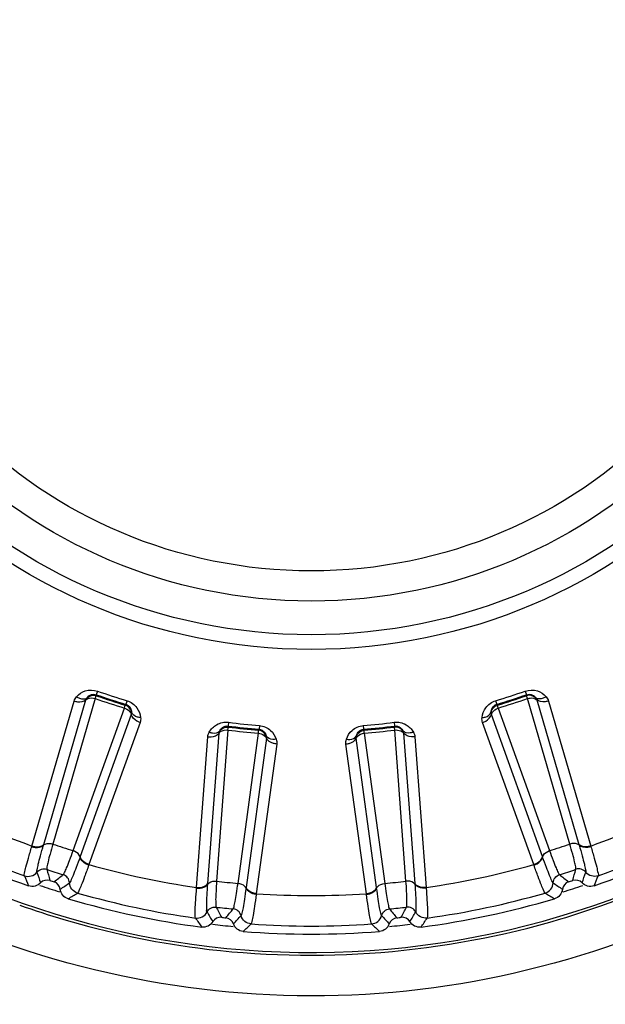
# Model space of a CAD drawing. Header units: millimetres. Extents: x 0 to 4000, y 0 to 3000.
# Tile 43 of 119: x 837 to 850, y 1655 to 1677. Entities that reach past the tile are written whole.
import ezdxf

# ---------------------------------------------------------------- set-up
doc = ezdxf.new("R2010")
doc.units = ezdxf.units.MM
doc.header["$LTSCALE"] = 219.99956
doc.layers.get('0').update_dxf_attribs({"linetype": 'CONTINUOUS'})
doc.layers.add('SUPERFICI', color=7, linetype='CONTINUOUS')

msp = doc.modelspace()

# ---------------------------------------------------------------- linework, layer by layer
at = {"color": 9, "linetype": 'CONTINUOUS'}
for p, q in [((837.274, 1658.78), (838.218, 1662.017)), ((838.475, 1662.209), (838.447, 1662.129)), ((838.447, 1662.129), (838.448, 1662.105)), ((848.023, 1662.209), (848.051, 1662.129)), ((848.05, 1662.105), (848.051, 1662.129)), ((848.28, 1662.017), (849.224, 1658.78)), ((837.011, 1658.748), (837.954, 1661.987)), ((839.095, 1661.895), (839.11, 1661.914)), ((839.134, 1661.995), (839.11, 1661.914)), ((847.363, 1661.995), (847.388, 1661.914)), ((847.388, 1661.914), (847.403, 1661.895)), ((848.544, 1661.987), (849.487, 1658.748)), ((839.229, 1661.688), (838.09, 1658.514)), ((848.407, 1658.514), (847.269, 1661.688)), ((839.425, 1661.509), (838.284, 1658.334)), ((841.401, 1661.513), (841.39, 1661.429)), ((841.39, 1661.429), (841.396, 1661.406)), ((842.073, 1661.335), (842.084, 1661.356)), ((842.09, 1661.44), (842.084, 1661.356)), ((844.407, 1661.44), (844.414, 1661.356)), ((844.414, 1661.356), (844.425, 1661.335)), ((845.097, 1661.513), (845.108, 1661.429)), ((845.102, 1661.406), (845.108, 1661.429)), ((848.213, 1658.334), (847.072, 1661.509)), ((840.688, 1657.823), (840.937, 1661.188)), ((840.939, 1657.909), (841.189, 1661.272)), ((842.247, 1661.16), (841.793, 1657.819)), ((844.705, 1657.819), (844.251, 1661.16)), ((845.308, 1661.272), (845.559, 1657.909)), ((845.561, 1661.188), (845.809, 1657.823)), ((842.476, 1661.026), (842.02, 1657.683)), ((844.478, 1657.683), (844.022, 1661.026)), ((837.006, 1658.734), (837.011, 1658.748)), ((837.27, 1658.767), (837.274, 1658.78)), ((849.224, 1658.78), (849.228, 1658.767)), ((849.487, 1658.748), (849.491, 1658.734)), ((838.09, 1658.514), (838.086, 1658.502)), ((848.412, 1658.502), (848.407, 1658.514)), ((838.284, 1658.334), (838.279, 1658.32)), ((848.218, 1658.32), (848.213, 1658.334)), ((840.938, 1657.896), (840.939, 1657.909)), ((845.559, 1657.909), (845.56, 1657.896)), ((840.687, 1657.808), (840.688, 1657.823)), ((841.793, 1657.819), (841.791, 1657.806)), ((842.02, 1657.683), (842.018, 1657.668)), ((844.48, 1657.668), (844.478, 1657.683)), ((844.707, 1657.806), (844.705, 1657.819)), ((845.809, 1657.823), (845.811, 1657.808))]:
    msp.add_line(p, q, dxfattribs=at)
for radius in [12.641, 12.312, 11.559, 10.887]:
    msp.add_circle((843.249, 1675.78), radius, dxfattribs=at)
for centre, radius, start, end in [((843.249, 1675.78), 19.409, 195.7002, 56.059), ((843.249, 1675.78), 14.471, 250.6186, 253.3814), ((843.249, 1675.78), 14.387, 250.6186, 253.3814), ((843.249, 1675.78), 14.387, 286.6186, 289.3814), ((843.249, 1675.78), 14.471, 286.6186, 289.3814), ((843.249, 1675.78), 14.471, 262.6186, 265.3814), ((843.249, 1675.78), 14.387, 262.6186, 265.3814), ((843.249, 1675.78), 14.387, 274.6186, 277.3814), ((843.249, 1675.78), 14.471, 274.6186, 277.3814), ((843.249, 1675.78), 18.138, 242.1157, 249.8843), ((843.249, 1675.78), 18.138, 290.1157, 297.8843), ((843.249, 1675.78), 18.819, 241.9001, 250.0999), ((843.249, 1675.78), 18.819, 289.9001, 298.0999), ((843.245, 1675.758), 19.453, 289.4091, 298.7043), ((843.249, 1675.78), 18.138, 254.1157, 261.8843), ((843.249, 1675.78), 18.138, 278.1157, 285.8843), ((857.554, 1666.544), 22.371, 202.218, 202.8436), ((875.132, 1670.887), 40.082, 198.5075, 198.8665), ((934.968, 1685.714), 101.42, 195.72407, 195.86953), ((774.886, 1737.728), 101.42, 308.13032, 308.27578), ((911.612, 1737.728), 101.42, 231.72407, 231.86953), ((751.53, 1685.714), 101.42, 344.13032, 344.27578), ((811.366, 1670.887), 40.082, 341.1335, 341.4924), ((828.944, 1666.544), 22.372, 337.1564, 337.782), ((843.249, 1675.78), 18.909, 251.3074, 252.7142), ((814.579, 1690.562), 40.082, 305.1335, 305.4924), ((871.919, 1690.562), 40.082, 234.5075, 234.8665), ((843.249, 1675.78), 18.909, 287.2905, 288.6932), ((826.247, 1676.716), 22.372, 301.1564, 301.782), ((843.249, 1675.78), 18.819, 253.9001, 262.0999), ((843.249, 1675.78), 18.138, 266.1157, 273.8843), ((843.249, 1675.78), 18.819, 277.9001, 286.0999), ((860.25, 1676.716), 22.371, 238.218, 238.8436), ((843.228, 1675.684), 19.375, 250.4321, 253.5014), ((843.232, 1675.801), 19.497, 286.6484, 289.4039), ((875.453, 1677.623), 40.082, 210.5075, 210.8665), ((930.898, 1704.566), 101.42, 207.72407, 207.86953), ((763.5, 1722.161), 101.42, 320.13032, 320.27578), ((812.132, 1684.278), 40.082, 317.1335, 317.4924), ((874.366, 1684.278), 40.082, 222.5075, 222.8665), ((922.998, 1722.16), 101.42, 219.72407, 219.86953), ((755.6, 1704.566), 101.42, 332.13032, 332.27578), ((811.045, 1677.623), 40.082, 329.1335, 329.4924), ((843.261, 1675.808), 19.503, 253.5105, 262.5054), ((859.161, 1669.72), 22.371, 214.218, 214.8436), ((843.249, 1675.78), 18.909, 263.2975, 264.7141), ((826.424, 1673.161), 22.372, 313.1564, 313.782), ((843.249, 1675.78), 18.819, 265.9001, 274.0999), ((860.073, 1673.161), 22.371, 226.218, 226.8436), ((843.249, 1675.78), 18.909, 275.2836, 276.699), ((827.336, 1669.72), 22.372, 325.1564, 325.782)]:
    msp.add_arc(centre, radius, start, end, dxfattribs=at)
at = {"color": 7, "linetype": 'CONTINUOUS'}
for radius, start, end in [(19, 241.4031, 250.5969), (19, 289.4031, 298.5969), (18.732, 251.848, 252.152), (18.732, 287.848, 288.152), (19, 253.4031, 262.5969), (19, 277.4031, 286.5969), (18.732, 263.848, 264.152), (18.732, 275.848, 276.152), (19, 265.4031, 274.5969)]:
    msp.add_arc((843.249, 1675.78), radius, start, end, dxfattribs=at)
at = {"color": 9, "linetype": 'CONTINUOUS'}
for points, knots in [([(838.008, 1662.083), (838.06, 1662.141), (838.206, 1662.24), (838.389, 1662.239), (838.475, 1662.209)], [0, 0, 0, 0, 0.463897, 1, 1, 1, 1]), ([(848.023, 1662.209), (848.108, 1662.239), (848.292, 1662.24), (848.438, 1662.141), (848.49, 1662.083)], [0, 0, 0, 0, 0.536345, 1, 1, 1, 1]), ([(837.954, 1661.987), (837.978, 1661.979), (838.065, 1661.959), (838.17, 1661.973), (838.218, 1662.017)], [0, 0, 0, 0, 0.283328, 1, 1, 1, 1]), ([(838.008, 1662.083), (838.028, 1662.069), (838.097, 1662.032), (838.198, 1662.023), (838.242, 1662.059)], [0, 0, 0, 0, 0.303467, 1, 1, 1, 1]), ([(838.218, 1662.017), (838.229, 1662.027), (838.292, 1662.064), (838.372, 1662.059), (838.426, 1662.042)], [0, 0, 0, 0, 0.216192, 1, 1, 1, 1]), ([(838.242, 1662.059), (838.261, 1662.084), (838.318, 1662.136), (838.404, 1662.144), (838.447, 1662.129)], [0, 0, 0, 0, 0.405768, 1, 1, 1, 1]), ([(848.051, 1662.129), (848.093, 1662.144), (848.179, 1662.136), (848.237, 1662.084), (848.256, 1662.059)], [0, 0, 0, 0, 0.592632, 1, 1, 1, 1]), ([(848.072, 1662.042), (848.091, 1662.048), (848.16, 1662.063), (848.242, 1662.051), (848.28, 1662.017)], [0, 0, 0, 0, 0.283581, 1, 1, 1, 1]), ([(848.49, 1662.083), (848.47, 1662.069), (848.4, 1662.032), (848.299, 1662.023), (848.256, 1662.059)], [0, 0, 0, 0, 0.303467, 1, 1, 1, 1]), ([(848.544, 1661.987), (848.52, 1661.979), (848.433, 1661.959), (848.328, 1661.973), (848.28, 1662.017)], [0, 0, 0, 0, 0.283328, 1, 1, 1, 1]), ([(839.076, 1661.831), (839.095, 1661.824), (839.159, 1661.796), (839.219, 1661.738), (839.229, 1661.688)], [0, 0, 0, 0, 0.283581, 1, 1, 1, 1]), ([(839.11, 1661.914), (839.153, 1661.901), (839.218, 1661.844), (839.234, 1661.767), (839.235, 1661.737)], [0, 0, 0, 0, 0.592632, 1, 1, 1, 1]), ([(839.134, 1661.995), (839.221, 1661.969), (839.37, 1661.862), (839.43, 1661.696), (839.438, 1661.618)], [0, 0, 0, 0, 0.536345, 1, 1, 1, 1]), ([(847.06, 1661.618), (847.068, 1661.696), (847.128, 1661.862), (847.277, 1661.969), (847.363, 1661.995)], [0, 0, 0, 0, 0.463897, 1, 1, 1, 1]), ([(847.263, 1661.737), (847.264, 1661.767), (847.28, 1661.844), (847.344, 1661.901), (847.388, 1661.914)], [0, 0, 0, 0, 0.405768, 1, 1, 1, 1]), ([(847.269, 1661.688), (847.272, 1661.703), (847.301, 1661.77), (847.369, 1661.813), (847.422, 1661.831)], [0, 0, 0, 0, 0.216192, 1, 1, 1, 1]), ([(839.425, 1661.509), (839.401, 1661.517), (839.319, 1661.552), (839.242, 1661.625), (839.229, 1661.688)], [0, 0, 0, 0, 0.283328, 1, 1, 1, 1]), ([(839.438, 1661.618), (839.414, 1661.619), (839.335, 1661.629), (839.249, 1661.682), (839.235, 1661.737)], [0, 0, 0, 0, 0.303467, 1, 1, 1, 1]), ([(847.06, 1661.618), (847.084, 1661.619), (847.162, 1661.629), (847.249, 1661.682), (847.263, 1661.737)], [0, 0, 0, 0, 0.303467, 1, 1, 1, 1]), ([(847.072, 1661.509), (847.097, 1661.517), (847.179, 1661.552), (847.255, 1661.625), (847.269, 1661.688)], [0, 0, 0, 0, 0.283328, 1, 1, 1, 1]), ([(840.97, 1661.292), (841.009, 1661.36), (841.131, 1661.488), (841.311, 1661.524), (841.401, 1661.513)], [0, 0, 0, 0, 0.46398, 1, 1, 1, 1]), ([(841.204, 1661.318), (841.217, 1661.346), (841.263, 1661.409), (841.345, 1661.435), (841.39, 1661.429)], [0, 0, 0, 0, 0.407089, 1, 1, 1, 1]), ([(842.084, 1661.356), (842.128, 1661.353), (842.203, 1661.31), (842.235, 1661.239), (842.242, 1661.209)], [0, 0, 0, 0, 0.592632, 1, 1, 1, 1]), ([(842.09, 1661.44), (842.18, 1661.433), (842.348, 1661.36), (842.441, 1661.209), (842.466, 1661.135)], [0, 0, 0, 0, 0.536345, 1, 1, 1, 1]), ([(844.032, 1661.135), (844.056, 1661.209), (844.149, 1661.36), (844.317, 1661.433), (844.407, 1661.44)], [0, 0, 0, 0, 0.463897, 1, 1, 1, 1]), ([(844.255, 1661.209), (844.263, 1661.239), (844.294, 1661.31), (844.369, 1661.353), (844.414, 1661.356)], [0, 0, 0, 0, 0.405768, 1, 1, 1, 1]), ([(845.097, 1661.513), (845.187, 1661.524), (845.366, 1661.488), (845.488, 1661.36), (845.528, 1661.292)], [0, 0, 0, 0, 0.536012, 1, 1, 1, 1]), ([(845.108, 1661.429), (845.152, 1661.435), (845.235, 1661.409), (845.28, 1661.346), (845.294, 1661.318)], [0, 0, 0, 0, 0.592482, 1, 1, 1, 1]), ([(840.937, 1661.188), (840.963, 1661.185), (841.052, 1661.184), (841.151, 1661.219), (841.189, 1661.272)], [0, 0, 0, 0, 0.283328, 1, 1, 1, 1]), ([(840.97, 1661.292), (840.993, 1661.284), (841.068, 1661.261), (841.169, 1661.274), (841.204, 1661.318)], [0, 0, 0, 0, 0.303467, 1, 1, 1, 1]), ([(841.189, 1661.272), (841.198, 1661.284), (841.252, 1661.333), (841.332, 1661.345), (841.387, 1661.339)], [0, 0, 0, 0, 0.216192, 1, 1, 1, 1]), ([(842.067, 1661.268), (842.087, 1661.265), (842.156, 1661.251), (842.226, 1661.207), (842.247, 1661.16)], [0, 0, 0, 0, 0.283581, 1, 1, 1, 1]), ([(842.466, 1661.135), (842.442, 1661.131), (842.363, 1661.125), (842.267, 1661.158), (842.242, 1661.209)], [0, 0, 0, 0, 0.303467, 1, 1, 1, 1]), ([(842.476, 1661.026), (842.451, 1661.028), (842.363, 1661.046), (842.273, 1661.101), (842.247, 1661.16)], [0, 0, 0, 0, 0.283328, 1, 1, 1, 1]), ([(844.022, 1661.026), (844.047, 1661.028), (844.135, 1661.046), (844.225, 1661.101), (844.251, 1661.16)], [0, 0, 0, 0, 0.283328, 1, 1, 1, 1]), ([(844.032, 1661.135), (844.056, 1661.131), (844.135, 1661.125), (844.23, 1661.158), (844.255, 1661.209)], [0, 0, 0, 0, 0.303467, 1, 1, 1, 1]), ([(844.251, 1661.16), (844.257, 1661.175), (844.3, 1661.234), (844.375, 1661.261), (844.431, 1661.268)], [0, 0, 0, 0, 0.216192, 1, 1, 1, 1]), ([(845.11, 1661.339), (845.13, 1661.341), (845.201, 1661.341), (845.278, 1661.313), (845.308, 1661.272)], [0, 0, 0, 0, 0.283581, 1, 1, 1, 1]), ([(845.528, 1661.292), (845.505, 1661.284), (845.429, 1661.261), (845.329, 1661.274), (845.294, 1661.318)], [0, 0, 0, 0, 0.303467, 1, 1, 1, 1]), ([(845.561, 1661.188), (845.535, 1661.185), (845.446, 1661.184), (845.346, 1661.219), (845.308, 1661.272)], [0, 0, 0, 0, 0.283328, 1, 1, 1, 1]), ([(836.843, 1658.085), (836.837, 1658.104), (836.857, 1658.17), (836.881, 1658.298), (836.938, 1658.495), (836.981, 1658.647), (837.006, 1658.734)], [0, 0, 0, 0, 0.087839, 0.289256, 0.597274, 1, 1, 1, 1]), ([(837.006, 1658.734), (837.031, 1658.726), (837.118, 1658.707), (837.223, 1658.723), (837.27, 1658.767)], [0, 0, 0, 0, 0.283026, 1, 1, 1, 1]), ([(837.011, 1658.748), (837.035, 1658.74), (837.122, 1658.721), (837.226, 1658.736), (837.274, 1658.78)], [0, 0, 0, 0, 0.283838, 1, 1, 1, 1]), ([(837.123, 1658.164), (837.117, 1658.181), (837.135, 1658.244), (837.156, 1658.363), (837.208, 1658.546), (837.247, 1658.687), (837.27, 1658.767)], [0, 0, 0, 0, 0.089549, 0.291503, 0.598947, 1, 1, 1, 1]), ([(837.27, 1658.767), (837.281, 1658.777), (837.344, 1658.815), (837.424, 1658.81), (837.477, 1658.793)], [0, 0, 0, 0, 0.215937, 1, 1, 1, 1]), ([(849.228, 1658.767), (849.216, 1658.777), (849.154, 1658.815), (849.074, 1658.81), (849.02, 1658.793)], [0, 0, 0, 0, 0.215937, 1, 1, 1, 1]), ([(849.487, 1658.748), (849.463, 1658.74), (849.376, 1658.721), (849.271, 1658.736), (849.224, 1658.78)], [0, 0, 0, 0, 0.283838, 1, 1, 1, 1]), ([(849.228, 1658.767), (849.251, 1658.687), (849.29, 1658.546), (849.341, 1658.363), (849.363, 1658.244), (849.38, 1658.181), (849.374, 1658.164)], [0, 0, 0, 0, 0.40089, 0.708362, 0.910393, 1, 1, 1, 1]), ([(849.491, 1658.734), (849.467, 1658.726), (849.38, 1658.707), (849.275, 1658.723), (849.228, 1658.767)], [0, 0, 0, 0, 0.283026, 1, 1, 1, 1]), ([(849.491, 1658.734), (849.517, 1658.647), (849.56, 1658.495), (849.617, 1658.298), (849.64, 1658.17), (849.661, 1658.104), (849.654, 1658.085)], [0, 0, 0, 0, 0.402561, 0.71061, 0.912106, 1, 1, 1, 1]), ([(838.086, 1658.502), (838.058, 1658.424), (838.006, 1658.287), (837.94, 1658.108), (837.887, 1657.999), (837.865, 1657.938), (837.85, 1657.928)], [0, 0, 0, 0, 0.40089, 0.708362, 0.910393, 1, 1, 1, 1]), ([(838.086, 1658.502), (838.083, 1658.517), (838.054, 1658.584), (837.986, 1658.627), (837.933, 1658.645)], [0, 0, 0, 0, 0.215937, 1, 1, 1, 1]), ([(838.279, 1658.32), (838.255, 1658.328), (838.173, 1658.364), (838.098, 1658.438), (838.086, 1658.502)], [0, 0, 0, 0, 0.283026, 1, 1, 1, 1]), ([(838.284, 1658.334), (838.26, 1658.342), (838.178, 1658.378), (838.103, 1658.451), (838.09, 1658.514)], [0, 0, 0, 0, 0.283838, 1, 1, 1, 1]), ([(848.213, 1658.334), (848.238, 1658.342), (848.319, 1658.378), (848.395, 1658.451), (848.407, 1658.514)], [0, 0, 0, 0, 0.283838, 1, 1, 1, 1]), ([(848.218, 1658.32), (848.243, 1658.328), (848.324, 1658.364), (848.4, 1658.438), (848.412, 1658.502)], [0, 0, 0, 0, 0.283026, 1, 1, 1, 1]), ([(848.412, 1658.502), (848.415, 1658.517), (848.444, 1658.584), (848.511, 1658.627), (848.564, 1658.645)], [0, 0, 0, 0, 0.215937, 1, 1, 1, 1]), ([(848.648, 1657.928), (848.633, 1657.938), (848.61, 1657.999), (848.558, 1658.108), (848.492, 1658.287), (848.44, 1658.424), (848.412, 1658.502)], [0, 0, 0, 0, 0.089549, 0.291503, 0.598947, 1, 1, 1, 1]), ([(853.952, 1658.419), (851.21, 1656.736), (844.827, 1654.656), (838.208, 1655.769), (835.248, 1657.026)], [0, 0, 0, 0, 0.500141, 1, 1, 1, 1]), ([(838.279, 1658.32), (838.249, 1658.235), (838.195, 1658.087), (838.125, 1657.893), (838.069, 1657.777), (838.046, 1657.711), (838.03, 1657.699)], [0, 0, 0, 0, 0.402561, 0.71061, 0.912105, 1, 1, 1, 1]), ([(848.468, 1657.699), (848.452, 1657.711), (848.429, 1657.777), (848.373, 1657.893), (848.303, 1658.087), (848.248, 1658.235), (848.218, 1658.32)], [0, 0, 0, 0, 0.087839, 0.289256, 0.597274, 1, 1, 1, 1]), ([(836.843, 1658.085), (836.891, 1658.068), (837.001, 1658.063), (837.091, 1658.124), (837.123, 1658.164)], [0, 0, 0, 0, 0.499997, 1, 1, 1, 1]), ([(837.123, 1658.164), (837.148, 1658.195), (837.219, 1658.243), (837.305, 1658.241), (837.343, 1658.228)], [0, 0, 0, 0, 0.499996, 1, 1, 1, 1]), ([(837.85, 1657.928), (837.848, 1657.968), (837.819, 1658.048), (837.748, 1658.097), (837.71, 1658.109)], [0, 0, 0, 0, 0.499996, 1, 1, 1, 1]), ([(848.648, 1657.928), (848.65, 1657.968), (848.679, 1658.048), (848.749, 1658.097), (848.788, 1658.109)], [0, 0, 0, 0, 0.499996, 1, 1, 1, 1]), ([(849.374, 1658.164), (849.349, 1658.195), (849.278, 1658.243), (849.193, 1658.241), (849.155, 1658.228)], [0, 0, 0, 0, 0.499996, 1, 1, 1, 1]), ([(849.654, 1658.085), (849.607, 1658.068), (849.497, 1658.063), (849.406, 1658.124), (849.374, 1658.164)], [0, 0, 0, 0, 0.499997, 1, 1, 1, 1]), ([(838.03, 1657.699), (837.981, 1657.713), (837.89, 1657.774), (837.852, 1657.877), (837.85, 1657.928)], [0, 0, 0, 0, 0.499997, 1, 1, 1, 1]), ([(840.687, 1657.808), (840.712, 1657.806), (840.802, 1657.805), (840.901, 1657.842), (840.938, 1657.896)], [0, 0, 0, 0, 0.283026, 1, 1, 1, 1]), ([(840.688, 1657.823), (840.714, 1657.821), (840.803, 1657.82), (840.902, 1657.856), (840.939, 1657.909)], [0, 0, 0, 0, 0.283838, 1, 1, 1, 1]), ([(840.92, 1657.275), (840.91, 1657.291), (840.915, 1657.356), (840.911, 1657.477), (840.923, 1657.667), (840.932, 1657.813), (840.938, 1657.896)], [0, 0, 0, 0, 0.089549, 0.291503, 0.598947, 1, 1, 1, 1]), ([(840.938, 1657.896), (840.947, 1657.908), (841, 1657.958), (841.079, 1657.97), (841.135, 1657.964)], [0, 0, 0, 0, 0.215937, 1, 1, 1, 1]), ([(841.791, 1657.806), (841.785, 1657.82), (841.743, 1657.88), (841.668, 1657.908), (841.612, 1657.914)], [0, 0, 0, 0, 0.215937, 1, 1, 1, 1]), ([(844.707, 1657.806), (844.713, 1657.82), (844.755, 1657.88), (844.83, 1657.908), (844.886, 1657.914)], [0, 0, 0, 0, 0.215937, 1, 1, 1, 1]), ([(845.56, 1657.896), (845.551, 1657.908), (845.497, 1657.958), (845.418, 1657.97), (845.362, 1657.964)], [0, 0, 0, 0, 0.215937, 1, 1, 1, 1]), ([(845.809, 1657.823), (845.784, 1657.821), (845.695, 1657.82), (845.596, 1657.856), (845.559, 1657.909)], [0, 0, 0, 0, 0.283838, 1, 1, 1, 1]), ([(845.56, 1657.896), (845.566, 1657.813), (845.575, 1657.667), (845.587, 1657.477), (845.583, 1657.356), (845.587, 1657.291), (845.578, 1657.275)], [0, 0, 0, 0, 0.40089, 0.708362, 0.910393, 1, 1, 1, 1]), ([(845.811, 1657.808), (845.785, 1657.806), (845.696, 1657.805), (845.597, 1657.842), (845.56, 1657.896)], [0, 0, 0, 0, 0.283026, 1, 1, 1, 1]), ([(848.468, 1657.699), (848.517, 1657.713), (848.608, 1657.774), (848.645, 1657.877), (848.648, 1657.928)], [0, 0, 0, 0, 0.499997, 1, 1, 1, 1]), ([(840.662, 1657.14), (840.652, 1657.157), (840.658, 1657.226), (840.655, 1657.356), (840.67, 1657.561), (840.68, 1657.719), (840.687, 1657.808)], [0, 0, 0, 0, 0.087839, 0.289256, 0.597274, 1, 1, 1, 1]), ([(841.791, 1657.806), (841.78, 1657.724), (841.758, 1657.579), (841.73, 1657.391), (841.701, 1657.273), (841.692, 1657.209), (841.68, 1657.195)], [0, 0, 0, 0, 0.40089, 0.708362, 0.910393, 1, 1, 1, 1]), ([(842.018, 1657.668), (841.993, 1657.671), (841.905, 1657.689), (841.816, 1657.746), (841.791, 1657.806)], [0, 0, 0, 0, 0.283026, 1, 1, 1, 1]), ([(842.02, 1657.683), (841.995, 1657.686), (841.907, 1657.704), (841.818, 1657.76), (841.793, 1657.819)], [0, 0, 0, 0, 0.283838, 1, 1, 1, 1]), ([(842.018, 1657.668), (842.006, 1657.579), (841.984, 1657.423), (841.956, 1657.219), (841.925, 1657.093), (841.917, 1657.024), (841.903, 1657.009)], [0, 0, 0, 0, 0.402561, 0.71061, 0.912105, 1, 1, 1, 1]), ([(844.478, 1657.683), (844.503, 1657.686), (844.59, 1657.704), (844.679, 1657.76), (844.705, 1657.819)], [0, 0, 0, 0, 0.283838, 1, 1, 1, 1]), ([(844.48, 1657.668), (844.505, 1657.671), (844.593, 1657.689), (844.681, 1657.746), (844.707, 1657.806)], [0, 0, 0, 0, 0.283026, 1, 1, 1, 1]), ([(844.594, 1657.009), (844.581, 1657.024), (844.573, 1657.093), (844.542, 1657.219), (844.514, 1657.423), (844.491, 1657.579), (844.48, 1657.668)], [0, 0, 0, 0, 0.087839, 0.289256, 0.597274, 1, 1, 1, 1]), ([(844.818, 1657.195), (844.806, 1657.209), (844.796, 1657.273), (844.767, 1657.39), (844.74, 1657.579), (844.718, 1657.724), (844.707, 1657.806)], [0, 0, 0, 0, 0.089549, 0.291503, 0.598947, 1, 1, 1, 1]), ([(845.811, 1657.808), (845.818, 1657.719), (845.828, 1657.561), (845.843, 1657.356), (845.839, 1657.226), (845.845, 1657.157), (845.835, 1657.14)], [0, 0, 0, 0, 0.402561, 0.71061, 0.912105, 1, 1, 1, 1]), ([(840.662, 1657.14), (840.713, 1657.133), (840.821, 1657.151), (840.897, 1657.23), (840.92, 1657.275)], [0, 0, 0, 0, 0.499997, 1, 1, 1, 1]), ([(840.92, 1657.275), (840.938, 1657.311), (840.997, 1657.373), (841.082, 1657.389), (841.121, 1657.384)], [0, 0, 0, 0, 0.499996, 1, 1, 1, 1]), ([(841.68, 1657.195), (841.669, 1657.234), (841.624, 1657.307), (841.545, 1657.34), (841.505, 1657.344)], [0, 0, 0, 0, 0.499996, 1, 1, 1, 1]), ([(841.903, 1657.009), (841.853, 1657.013), (841.751, 1657.053), (841.693, 1657.146), (841.68, 1657.195)], [0, 0, 0, 0, 0.499997, 1, 1, 1, 1]), ([(844.594, 1657.009), (844.645, 1657.013), (844.747, 1657.053), (844.805, 1657.146), (844.818, 1657.195)], [0, 0, 0, 0, 0.499997, 1, 1, 1, 1]), ([(844.818, 1657.195), (844.828, 1657.234), (844.874, 1657.307), (844.953, 1657.34), (844.993, 1657.344)], [0, 0, 0, 0, 0.499996, 1, 1, 1, 1]), ([(845.578, 1657.275), (845.56, 1657.311), (845.5, 1657.373), (845.416, 1657.389), (845.376, 1657.384)], [0, 0, 0, 0, 0.499996, 1, 1, 1, 1]), ([(845.835, 1657.14), (845.785, 1657.133), (845.677, 1657.151), (845.601, 1657.23), (845.578, 1657.275)], [0, 0, 0, 0, 0.499997, 1, 1, 1, 1])]:
    msp.add_open_spline(points, degree=3, knots=knots, dxfattribs=at)
for points in [[(837.954, 1661.987), (837.964, 1662.022), (837.983, 1662.056), (838.008, 1662.083)], [(838.218, 1662.017), (838.222, 1662.032), (838.231, 1662.049), (838.245, 1662.055)], [(838.242, 1662.059), (838.292, 1662.109), (838.381, 1662.129), (838.448, 1662.105)], [(848.256, 1662.059), (848.206, 1662.109), (848.116, 1662.129), (848.05, 1662.105)], [(848.256, 1662.059), (848.266, 1662.048), (848.277, 1662.032), (848.274, 1662.017)], [(848.49, 1662.083), (848.515, 1662.056), (848.534, 1662.022), (848.544, 1661.987)], [(839.235, 1661.737), (839.223, 1661.806), (839.162, 1661.875), (839.095, 1661.895)], [(847.263, 1661.737), (847.275, 1661.806), (847.335, 1661.875), (847.403, 1661.895)], [(839.235, 1661.737), (839.236, 1661.721), (839.236, 1661.702), (839.224, 1661.692)], [(839.438, 1661.618), (839.442, 1661.582), (839.438, 1661.543), (839.425, 1661.509)], [(847.072, 1661.509), (847.06, 1661.543), (847.056, 1661.582), (847.06, 1661.618)], [(847.269, 1661.688), (847.263, 1661.703), (847.26, 1661.722), (847.268, 1661.735)], [(841.204, 1661.318), (841.243, 1661.377), (841.326, 1661.415), (841.396, 1661.406)], [(845.294, 1661.318), (845.255, 1661.377), (845.172, 1661.415), (845.102, 1661.406)], [(840.937, 1661.188), (840.94, 1661.224), (840.951, 1661.261), (840.97, 1661.292)], [(841.189, 1661.272), (841.19, 1661.287), (841.195, 1661.306), (841.208, 1661.314)], [(842.242, 1661.209), (842.216, 1661.274), (842.143, 1661.329), (842.073, 1661.335)], [(842.242, 1661.209), (842.247, 1661.194), (842.251, 1661.175), (842.241, 1661.163)], [(842.466, 1661.135), (842.477, 1661.1), (842.481, 1661.062), (842.476, 1661.026)], [(844.022, 1661.026), (844.017, 1661.062), (844.02, 1661.1), (844.032, 1661.135)], [(844.251, 1661.16), (844.249, 1661.176), (844.249, 1661.195), (844.26, 1661.206)], [(844.255, 1661.209), (844.281, 1661.274), (844.355, 1661.329), (844.425, 1661.335)], [(845.294, 1661.318), (845.302, 1661.305), (845.309, 1661.287), (845.303, 1661.273)], [(845.528, 1661.292), (845.546, 1661.261), (845.558, 1661.224), (845.561, 1661.188)], [(840.717, 1656.472), (843.403, 1656.119), (846.222, 1656.345), (848.818, 1657.121)]]:
    msp.add_open_spline(points, degree=3, dxfattribs=at)
at = {"color": 7, "linetype": 'CONTINUOUS'}
for points, knots in [([(837.204, 1657.926), (837.171, 1657.891), (837.084, 1657.838), (836.982, 1657.843), (836.937, 1657.859)], [0, 0, 0, 0, 0.500009, 1, 1, 1, 1]), ([(849.561, 1657.859), (849.516, 1657.843), (849.414, 1657.838), (849.326, 1657.891), (849.294, 1657.926)], [0, 0, 0, 0, 0.499991, 1, 1, 1, 1]), ([(837.822, 1657.572), (837.776, 1657.585), (837.69, 1657.641), (837.65, 1657.735), (837.645, 1657.783)], [0, 0, 0, 0, 0.499989, 1, 1, 1, 1]), ([(848.853, 1657.783), (848.847, 1657.735), (848.807, 1657.641), (848.722, 1657.585), (848.676, 1657.572)], [0, 0, 0, 0, 0.500011, 1, 1, 1, 1]), ([(841.048, 1657.059), (841.024, 1657.018), (840.949, 1656.948), (840.848, 1656.932), (840.801, 1656.939)], [0, 0, 0, 0, 0.500009, 1, 1, 1, 1]), ([(841.726, 1656.841), (841.678, 1656.845), (841.583, 1656.882), (841.525, 1656.965), (841.509, 1657.011)], [0, 0, 0, 0, 0.499991, 1, 1, 1, 1]), ([(844.988, 1657.011), (844.973, 1656.965), (844.915, 1656.882), (844.819, 1656.845), (844.772, 1656.841)], [0, 0, 0, 0, 0.500009, 1, 1, 1, 1]), ([(845.697, 1656.939), (845.649, 1656.932), (845.549, 1656.948), (845.474, 1657.018), (845.45, 1657.059)], [0, 0, 0, 0, 0.499991, 1, 1, 1, 1])]:
    msp.add_open_spline(points, degree=3, knots=knots, dxfattribs=at)
for points in [[(837.413, 1657.981), (837.345, 1658.003), (837.253, 1657.979), (837.204, 1657.926)], [(837.645, 1657.783), (837.637, 1657.854), (837.576, 1657.928), (837.508, 1657.95)], [(848.99, 1657.95), (848.921, 1657.928), (848.861, 1657.854), (848.853, 1657.783)], [(849.294, 1657.926), (849.245, 1657.979), (849.153, 1658.003), (849.085, 1657.981)], [(841.241, 1657.156), (841.17, 1657.164), (841.085, 1657.121), (841.048, 1657.059)], [(841.509, 1657.011), (841.486, 1657.079), (841.412, 1657.139), (841.34, 1657.146)], [(845.157, 1657.146), (845.086, 1657.139), (845.011, 1657.079), (844.988, 1657.011)], [(845.45, 1657.059), (845.413, 1657.121), (845.328, 1657.164), (845.256, 1657.156)]]:
    msp.add_open_spline(points, degree=3, dxfattribs=at)
at = {"layer": 'SUPERFICI', "color": 9, "linetype": 'CONTINUOUS'}
for p, q in [((838.426, 1662.042), (837.477, 1658.793)), ((838.426, 1662.042), (838.448, 1662.105)), ((848.072, 1662.042), (848.05, 1662.105)), ((849.02, 1658.793), (848.072, 1662.042)), ((837.933, 1658.645), (839.076, 1661.831)), ((839.076, 1661.831), (839.095, 1661.895)), ((847.422, 1661.831), (847.403, 1661.895)), ((847.422, 1661.831), (848.564, 1658.645)), ((841.387, 1661.339), (841.396, 1661.406)), ((845.11, 1661.339), (845.102, 1661.406)), ((841.387, 1661.339), (841.135, 1657.964)), ((841.612, 1657.914), (842.067, 1661.268)), ((842.067, 1661.268), (842.073, 1661.335)), ((844.431, 1661.268), (844.425, 1661.335)), ((844.431, 1661.268), (844.886, 1657.914)), ((845.362, 1657.964), (845.11, 1661.339))]:
    msp.add_line(p, q, dxfattribs=at)
for radius, start, end in [(14.56, 250.6549, 253.3451), (14.493, 250.6549, 253.3451), (14.493, 286.6549, 289.3451), (14.56, 286.6549, 289.3451), (14.493, 262.6549, 265.3451), (14.493, 274.6549, 277.3451), (14.56, 262.6549, 265.3451), (14.56, 274.6549, 277.3451), (17.941, 251.2343, 252.7657), (17.941, 287.2343, 288.7657), (18.519, 251.4031, 252.5969), (18.519, 287.4031, 288.5969), (17.941, 263.2343, 264.7657), (17.941, 275.2343, 276.7657), (18.519, 263.4031, 264.5969), (18.519, 275.4031, 276.5969)]:
    msp.add_arc((843.249, 1675.78), radius, start, end, dxfattribs=at)
for points, knots in [([(837.477, 1658.793), (837.456, 1658.719), (837.42, 1658.587), (837.373, 1658.416), (837.353, 1658.304), (837.337, 1658.245), (837.343, 1658.228)], [0, 0, 0, 0, 0.399454, 0.706397, 0.908865, 1, 1, 1, 1]), ([(849.155, 1658.228), (849.16, 1658.245), (849.145, 1658.304), (849.125, 1658.416), (849.078, 1658.587), (849.042, 1658.719), (849.02, 1658.793)], [0, 0, 0, 0, 0.091102, 0.293544, 0.600457, 1, 1, 1, 1]), ([(837.71, 1658.109), (837.724, 1658.119), (837.746, 1658.176), (837.796, 1658.278), (837.859, 1658.445), (837.907, 1658.572), (837.933, 1658.645)], [0, 0, 0, 0, 0.091102, 0.293544, 0.600457, 1, 1, 1, 1]), ([(848.564, 1658.645), (848.591, 1658.572), (848.639, 1658.445), (848.702, 1658.278), (848.751, 1658.176), (848.773, 1658.119), (848.788, 1658.109)], [0, 0, 0, 0, 0.399454, 0.706397, 0.908865, 1, 1, 1, 1]), ([(841.135, 1657.964), (841.13, 1657.887), (841.122, 1657.751), (841.111, 1657.573), (841.115, 1657.46), (841.112, 1657.399), (841.121, 1657.384)], [0, 0, 0, 0, 0.399454, 0.706397, 0.908865, 1, 1, 1, 1]), ([(841.505, 1657.344), (841.517, 1657.357), (841.527, 1657.417), (841.554, 1657.527), (841.581, 1657.703), (841.601, 1657.838), (841.612, 1657.914)], [0, 0, 0, 0, 0.091102, 0.293544, 0.600457, 1, 1, 1, 1]), ([(844.886, 1657.914), (844.896, 1657.838), (844.917, 1657.703), (844.944, 1657.527), (844.971, 1657.417), (844.981, 1657.357), (844.993, 1657.344)], [0, 0, 0, 0, 0.399454, 0.706397, 0.908865, 1, 1, 1, 1]), ([(845.376, 1657.384), (845.385, 1657.399), (845.382, 1657.46), (845.386, 1657.573), (845.376, 1657.751), (845.368, 1657.887), (845.362, 1657.964)], [0, 0, 0, 0, 0.091102, 0.293544, 0.600457, 1, 1, 1, 1])]:
    msp.add_open_spline(points, degree=3, knots=knots, dxfattribs=at)

doc.saveas('drawing.dxf')
